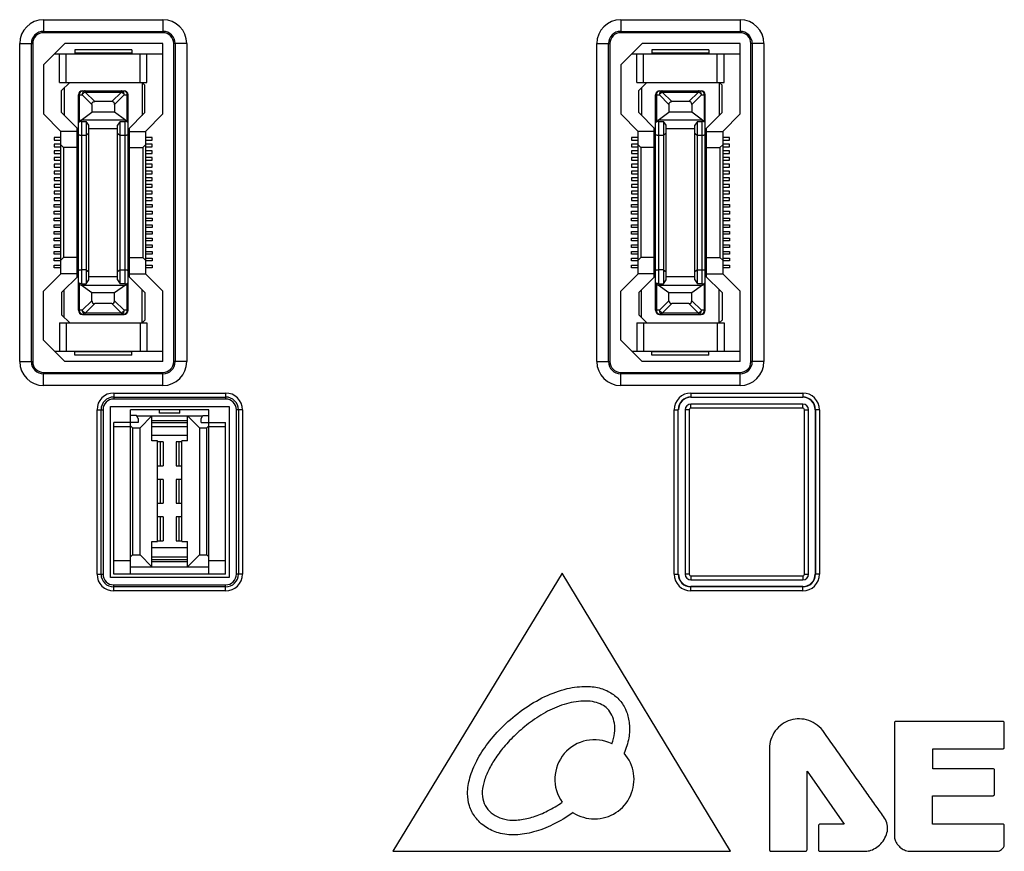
# Model space of a CAD drawing. Header units: millimetres. Extents: x 5740 to 7888, y -1457 to 417.
# Tile 31 of 120: x 6041 to 6114, y -582 to -520. Entities that reach past the tile are written whole.
import ezdxf

# ---------------------------------------------------------------- set-up
doc = ezdxf.new("R2010")
doc.units = ezdxf.units.MM
doc.header["$LTSCALE"] = 23.1
doc.layers.get('0').update_dxf_attribs({"linetype": 'CONTINUOUS'})

msp = doc.modelspace()

# ---------------------------------------------------------------- linework, layer by layer
at = {"color": 0}
for p, q in [((6042.62, -520.387), (6042.62, -521.362)), ((6042.62, -520.387), (6051.52, -520.387)), ((6051.52, -520.387), (6051.52, -521.362)), ((6085.62, -520.387), (6085.62, -521.362)), ((6085.62, -520.387), (6094.52, -520.387)), ((6094.52, -520.387), (6094.52, -521.362)), ((6042.62, -521.257), (6051.52, -521.257)), ((6051.52, -521.362), (6042.62, -521.362)), ((6085.62, -521.257), (6094.52, -521.257)), ((6094.52, -521.362), (6085.62, -521.362)), ((6040.845, -545.862), (6040.845, -522.162)), ((6040.845, -522.162), (6041.82, -522.162)), ((6041.715, -545.862), (6041.715, -522.162)), ((6041.82, -522.162), (6041.82, -545.862)), ((6044.22, -522.162), (6042.62, -523.762)), ((6051.52, -522.162), (6044.22, -522.162)), ((6051.52, -527.412), (6051.52, -522.162)), ((6052.32, -545.862), (6052.32, -522.162)), ((6053.295, -522.162), (6052.32, -522.162)), ((6052.425, -522.162), (6052.425, -545.862)), ((6053.295, -522.162), (6053.295, -545.862)), ((6083.845, -545.862), (6083.845, -522.162)), ((6083.845, -522.162), (6084.82, -522.162)), ((6084.715, -545.862), (6084.715, -522.162)), ((6084.82, -522.162), (6084.82, -545.862)), ((6087.22, -522.162), (6085.62, -523.762)), ((6094.52, -522.162), (6087.22, -522.162)), ((6094.52, -527.412), (6094.52, -522.162)), ((6095.32, -545.862), (6095.32, -522.162)), ((6096.295, -522.162), (6095.32, -522.162)), ((6095.425, -522.162), (6095.425, -545.862)), ((6096.295, -522.162), (6096.295, -545.862)), ((6043.445, -522.937), (6051.52, -522.937)), ((6043.82, -525.062), (6043.82, -522.937)), ((6044.32, -525.062), (6044.32, -522.937)), ((6044.945, -522.637), (6044.945, -522.887)), ((6049.195, -522.637), (6044.945, -522.637)), ((6049.195, -522.887), (6044.945, -522.887)), ((6049.195, -522.637), (6049.195, -522.887)), ((6049.82, -525.062), (6049.82, -522.937)), ((6050.32, -525.062), (6050.32, -522.937)), ((6086.445, -522.937), (6094.52, -522.937)), ((6086.82, -525.062), (6086.82, -522.937)), ((6087.32, -525.062), (6087.32, -522.937)), ((6087.945, -522.637), (6087.945, -522.887)), ((6092.195, -522.637), (6087.945, -522.637)), ((6092.195, -522.887), (6087.945, -522.887)), ((6092.195, -522.637), (6092.195, -522.887)), ((6092.82, -525.062), (6092.82, -522.937)), ((6093.32, -525.062), (6093.32, -522.937)), ((6042.62, -523.762), (6042.62, -527.412)), ((6085.62, -523.762), (6085.62, -527.412)), ((6043.82, -525.062), (6050.32, -525.062)), ((6044.57, -525.062), (6043.97, -525.662)), ((6049.97, -525.062), (6049.97, -527.512)), ((6049.97, -525.062), (6050.17, -525.262)), ((6086.82, -525.062), (6093.32, -525.062)), ((6087.57, -525.062), (6086.97, -525.662)), ((6092.97, -525.062), (6092.97, -527.512)), ((6092.97, -525.062), (6093.17, -525.262)), ((6043.97, -527.312), (6043.97, -525.662)), ((6044.17, -525.462), (6044.17, -527.512)), ((6045.52, -525.687), (6048.62, -525.687)), ((6045.72, -525.775), (6045.72, -525.687)), ((6045.72, -525.775), (6046.432, -526.487)), ((6045.72, -525.775), (6048.42, -525.775)), ((6047.708, -526.487), (6048.42, -525.775)), ((6048.42, -525.687), (6048.42, -525.775)), ((6050.17, -527.312), (6050.17, -525.262)), ((6086.97, -527.312), (6086.97, -525.662)), ((6087.17, -525.462), (6087.17, -527.512)), ((6088.52, -525.687), (6091.62, -525.687)), ((6088.72, -525.775), (6088.72, -525.687)), ((6088.72, -525.775), (6089.432, -526.487)), ((6088.72, -525.775), (6091.42, -525.775)), ((6090.708, -526.487), (6091.42, -525.775)), ((6091.42, -525.687), (6091.42, -525.775)), ((6093.17, -527.312), (6093.17, -525.262)), ((6045.22, -542.037), (6045.22, -525.987)), ((6045.22, -525.987), (6045.508, -525.987)), ((6045.308, -527.899), (6045.308, -525.987)), ((6046.22, -526.7), (6045.508, -525.987)), ((6046.22, -526.7), (6046.22, -527.287)), ((6047.708, -526.487), (6046.432, -526.487)), ((6048.632, -525.987), (6047.92, -526.7)), ((6047.92, -526.7), (6047.92, -527.287)), ((6048.632, -525.987), (6048.92, -525.987)), ((6048.832, -525.987), (6048.832, -527.899)), ((6048.92, -542.037), (6048.92, -525.987)), ((6088.22, -542.037), (6088.22, -525.987)), ((6088.22, -525.987), (6088.508, -525.987)), ((6088.308, -527.899), (6088.308, -525.987)), ((6089.22, -526.7), (6088.508, -525.987)), ((6089.22, -526.7), (6089.22, -527.287)), ((6090.708, -526.487), (6089.432, -526.487)), ((6091.632, -525.987), (6090.92, -526.7)), ((6090.92, -526.7), (6090.92, -527.287)), ((6091.632, -525.987), (6091.92, -525.987)), ((6091.832, -525.987), (6091.832, -527.899)), ((6091.92, -542.037), (6091.92, -525.987)), ((6042.62, -527.412), (6043.92, -528.712)), ((6045.22, -528.562), (6043.97, -527.312)), ((6045.42, -527.862), (6046.22, -527.287)), ((6047.92, -527.287), (6046.22, -527.287)), ((6048.72, -527.862), (6047.92, -527.287)), ((6048.92, -528.562), (6050.17, -527.312)), ((6050.22, -528.712), (6051.52, -527.412)), ((6085.62, -527.412), (6086.92, -528.712)), ((6088.22, -528.562), (6086.97, -527.312)), ((6088.42, -527.862), (6089.22, -527.287)), ((6090.92, -527.287), (6089.22, -527.287)), ((6091.72, -527.862), (6090.92, -527.287)), ((6091.92, -528.562), (6093.17, -527.312)), ((6093.22, -528.712), (6094.52, -527.412)), ((6045.42, -527.862), (6045.308, -527.899)), ((6048.72, -527.862), (6045.42, -527.862)), ((6045.47, -540.064), (6045.47, -527.961)), ((6045.47, -527.961), (6045.8, -527.961)), ((6045.8, -527.961), (6045.8, -540.064)), ((6046, -528.247), (6045.8, -527.961)), ((6048.34, -527.961), (6048.14, -528.247)), ((6048.34, -540.064), (6048.34, -527.961)), ((6048.34, -527.961), (6048.67, -527.961)), ((6048.67, -527.961), (6048.67, -540.064)), ((6048.72, -527.862), (6048.832, -527.899)), ((6088.42, -527.862), (6088.308, -527.899)), ((6091.72, -527.862), (6088.42, -527.862)), ((6088.47, -540.064), (6088.47, -527.961)), ((6088.47, -527.961), (6088.8, -527.961)), ((6088.8, -527.961), (6088.8, -540.064)), ((6089, -528.247), (6088.8, -527.961)), ((6091.34, -527.961), (6091.14, -528.247)), ((6091.34, -540.064), (6091.34, -527.961)), ((6091.34, -527.961), (6091.67, -527.961)), ((6091.67, -527.961), (6091.67, -540.064)), ((6091.72, -527.862), (6091.832, -527.899)), ((6043.92, -539.312), (6043.92, -528.712)), ((6045.12, -528.712), (6043.92, -528.712)), ((6045.12, -539.562), (6045.12, -528.462)), ((6046, -528.843), (6045.8, -529.012)), ((6046, -539.778), (6046, -528.247)), ((6048.14, -528.512), (6046, -528.512)), ((6048.14, -539.778), (6048.14, -528.247)), ((6048.14, -528.843), (6048.34, -529.012)), ((6049.02, -539.562), (6049.02, -528.462)), ((6049.02, -528.712), (6050.22, -528.712)), ((6050.22, -528.712), (6050.22, -539.312)), ((6086.92, -539.312), (6086.92, -528.712)), ((6088.12, -528.712), (6086.92, -528.712)), ((6088.12, -539.562), (6088.12, -528.462)), ((6089, -528.843), (6088.8, -529.012)), ((6089, -539.778), (6089, -528.247)), ((6091.14, -528.512), (6089, -528.512)), ((6091.14, -539.778), (6091.14, -528.247)), ((6091.14, -528.843), (6091.34, -529.012)), ((6092.02, -539.562), (6092.02, -528.462)), ((6092.02, -528.712), (6093.22, -528.712)), ((6093.22, -528.712), (6093.22, -539.312)), ((6043.42, -529.162), (6043.42, -529.362)), ((6043.92, -529.162), (6043.42, -529.162)), ((6043.42, -529.362), (6043.92, -529.362)), ((6045.8, -529.012), (6045.47, -529.012)), ((6048.67, -529.012), (6048.34, -529.012)), ((6050.72, -529.162), (6050.22, -529.162)), ((6050.22, -529.362), (6050.72, -529.362)), ((6050.72, -529.362), (6050.72, -529.162)), ((6086.42, -529.162), (6086.42, -529.362)), ((6086.92, -529.162), (6086.42, -529.162)), ((6086.42, -529.362), (6086.92, -529.362)), ((6088.8, -529.012), (6088.47, -529.012)), ((6091.67, -529.012), (6091.34, -529.012)), ((6093.72, -529.162), (6093.22, -529.162)), ((6093.22, -529.362), (6093.72, -529.362)), ((6093.72, -529.362), (6093.72, -529.162)), ((6043.42, -529.662), (6043.42, -529.862)), ((6043.92, -529.662), (6043.42, -529.662)), ((6043.42, -529.862), (6043.92, -529.862)), ((6043.42, -530.162), (6043.42, -530.362)), ((6043.92, -530.162), (6043.42, -530.162)), ((6043.42, -530.362), (6043.92, -530.362)), ((6044.12, -529.912), (6043.92, -529.712)), ((6044.12, -529.912), (6044.12, -538.112)), ((6045.12, -529.912), (6044.12, -529.912)), ((6049.02, -529.912), (6050.02, -529.912)), ((6050.02, -529.912), (6050.22, -529.712)), ((6050.02, -529.912), (6050.02, -538.112)), ((6050.72, -529.662), (6050.22, -529.662)), ((6050.22, -529.862), (6050.72, -529.862)), ((6050.72, -530.162), (6050.22, -530.162)), ((6050.22, -530.362), (6050.72, -530.362)), ((6050.72, -529.862), (6050.72, -529.662)), ((6050.72, -530.362), (6050.72, -530.162)), ((6086.42, -529.662), (6086.42, -529.862)), ((6086.92, -529.662), (6086.42, -529.662)), ((6086.42, -529.862), (6086.92, -529.862)), ((6086.42, -530.162), (6086.42, -530.362)), ((6086.92, -530.162), (6086.42, -530.162)), ((6086.42, -530.362), (6086.92, -530.362)), ((6087.12, -529.912), (6086.92, -529.712)), ((6087.12, -529.912), (6087.12, -538.112)), ((6088.12, -529.912), (6087.12, -529.912)), ((6092.02, -529.912), (6093.02, -529.912)), ((6093.02, -529.912), (6093.22, -529.712)), ((6093.02, -529.912), (6093.02, -538.112)), ((6093.72, -529.662), (6093.22, -529.662)), ((6093.22, -529.862), (6093.72, -529.862)), ((6093.72, -530.162), (6093.22, -530.162)), ((6093.22, -530.362), (6093.72, -530.362)), ((6093.72, -529.862), (6093.72, -529.662)), ((6093.72, -530.362), (6093.72, -530.162)), ((6043.42, -530.662), (6043.42, -530.862)), ((6043.92, -530.662), (6043.42, -530.662)), ((6043.42, -530.862), (6043.92, -530.862)), ((6050.72, -530.662), (6050.22, -530.662)), ((6050.22, -530.862), (6050.72, -530.862)), ((6050.72, -530.862), (6050.72, -530.662)), ((6086.42, -530.662), (6086.42, -530.862)), ((6086.92, -530.662), (6086.42, -530.662)), ((6086.42, -530.862), (6086.92, -530.862)), ((6093.72, -530.662), (6093.22, -530.662)), ((6093.22, -530.862), (6093.72, -530.862)), ((6093.72, -530.862), (6093.72, -530.662)), ((6043.42, -531.162), (6043.42, -531.362)), ((6043.92, -531.162), (6043.42, -531.162)), ((6043.42, -531.362), (6043.92, -531.362)), ((6043.42, -531.662), (6043.42, -531.862)), ((6043.92, -531.662), (6043.42, -531.662)), ((6050.72, -531.162), (6050.22, -531.162)), ((6050.22, -531.362), (6050.72, -531.362)), ((6050.72, -531.662), (6050.22, -531.662)), ((6050.72, -531.362), (6050.72, -531.162)), ((6050.72, -531.862), (6050.72, -531.662)), ((6086.42, -531.162), (6086.42, -531.362)), ((6086.92, -531.162), (6086.42, -531.162)), ((6086.42, -531.362), (6086.92, -531.362)), ((6086.42, -531.662), (6086.42, -531.862)), ((6086.92, -531.662), (6086.42, -531.662)), ((6093.72, -531.162), (6093.22, -531.162)), ((6093.22, -531.362), (6093.72, -531.362)), ((6093.72, -531.662), (6093.22, -531.662)), ((6093.72, -531.362), (6093.72, -531.162)), ((6093.72, -531.862), (6093.72, -531.662)), ((6043.42, -531.862), (6043.92, -531.862)), ((6043.42, -532.162), (6043.42, -532.362)), ((6043.92, -532.162), (6043.42, -532.162)), ((6043.42, -532.362), (6043.92, -532.362)), ((6050.22, -531.862), (6050.72, -531.862)), ((6050.72, -532.162), (6050.22, -532.162)), ((6050.22, -532.362), (6050.72, -532.362)), ((6050.72, -532.362), (6050.72, -532.162)), ((6086.42, -531.862), (6086.92, -531.862)), ((6086.42, -532.162), (6086.42, -532.362)), ((6086.92, -532.162), (6086.42, -532.162)), ((6086.42, -532.362), (6086.92, -532.362)), ((6093.22, -531.862), (6093.72, -531.862)), ((6093.72, -532.162), (6093.22, -532.162)), ((6093.22, -532.362), (6093.72, -532.362)), ((6093.72, -532.362), (6093.72, -532.162)), ((6043.42, -532.662), (6043.42, -532.862)), ((6043.92, -532.662), (6043.42, -532.662)), ((6043.42, -532.862), (6043.92, -532.862)), ((6043.42, -533.162), (6043.42, -533.362)), ((6043.92, -533.162), (6043.42, -533.162)), ((6050.72, -532.662), (6050.22, -532.662)), ((6050.22, -532.862), (6050.72, -532.862)), ((6050.72, -533.162), (6050.22, -533.162)), ((6050.72, -532.862), (6050.72, -532.662)), ((6050.72, -533.362), (6050.72, -533.162)), ((6086.42, -532.662), (6086.42, -532.862)), ((6086.92, -532.662), (6086.42, -532.662)), ((6086.42, -532.862), (6086.92, -532.862)), ((6086.42, -533.162), (6086.42, -533.362)), ((6086.92, -533.162), (6086.42, -533.162)), ((6093.72, -532.662), (6093.22, -532.662)), ((6093.22, -532.862), (6093.72, -532.862)), ((6093.72, -533.162), (6093.22, -533.162)), ((6093.72, -532.862), (6093.72, -532.662)), ((6093.72, -533.362), (6093.72, -533.162)), ((6043.42, -533.362), (6043.92, -533.362)), ((6043.42, -533.662), (6043.42, -533.862)), ((6043.92, -533.662), (6043.42, -533.662)), ((6043.42, -533.862), (6043.92, -533.862)), ((6050.22, -533.362), (6050.72, -533.362)), ((6050.72, -533.662), (6050.22, -533.662)), ((6050.22, -533.862), (6050.72, -533.862)), ((6050.72, -533.862), (6050.72, -533.662)), ((6086.42, -533.362), (6086.92, -533.362)), ((6086.42, -533.662), (6086.42, -533.862)), ((6086.92, -533.662), (6086.42, -533.662)), ((6086.42, -533.862), (6086.92, -533.862)), ((6093.22, -533.362), (6093.72, -533.362)), ((6093.72, -533.662), (6093.22, -533.662)), ((6093.22, -533.862), (6093.72, -533.862)), ((6093.72, -533.862), (6093.72, -533.662)), ((6043.42, -534.362), (6043.42, -534.162)), ((6043.42, -534.162), (6043.92, -534.162)), ((6043.92, -534.362), (6043.42, -534.362)), ((6043.42, -534.862), (6043.42, -534.662)), ((6043.42, -534.662), (6043.92, -534.662)), ((6050.22, -534.162), (6050.72, -534.162)), ((6050.72, -534.362), (6050.22, -534.362)), ((6050.22, -534.662), (6050.72, -534.662)), ((6050.72, -534.162), (6050.72, -534.362)), ((6050.72, -534.662), (6050.72, -534.862)), ((6086.42, -534.362), (6086.42, -534.162)), ((6086.42, -534.162), (6086.92, -534.162)), ((6086.92, -534.362), (6086.42, -534.362)), ((6086.42, -534.862), (6086.42, -534.662)), ((6086.42, -534.662), (6086.92, -534.662)), ((6093.22, -534.162), (6093.72, -534.162)), ((6093.72, -534.362), (6093.22, -534.362)), ((6093.22, -534.662), (6093.72, -534.662)), ((6093.72, -534.162), (6093.72, -534.362)), ((6093.72, -534.662), (6093.72, -534.862)), ((6043.92, -534.862), (6043.42, -534.862)), ((6043.42, -535.362), (6043.42, -535.162)), ((6043.42, -535.162), (6043.92, -535.162)), ((6043.92, -535.362), (6043.42, -535.362)), ((6050.72, -534.862), (6050.22, -534.862)), ((6050.22, -535.162), (6050.72, -535.162)), ((6050.72, -535.362), (6050.22, -535.362)), ((6050.72, -535.162), (6050.72, -535.362)), ((6086.92, -534.862), (6086.42, -534.862)), ((6086.42, -535.362), (6086.42, -535.162)), ((6086.42, -535.162), (6086.92, -535.162)), ((6086.92, -535.362), (6086.42, -535.362)), ((6093.72, -534.862), (6093.22, -534.862)), ((6093.22, -535.162), (6093.72, -535.162)), ((6093.72, -535.362), (6093.22, -535.362)), ((6093.72, -535.162), (6093.72, -535.362)), ((6043.42, -535.862), (6043.42, -535.662)), ((6043.42, -535.662), (6043.92, -535.662)), ((6043.92, -535.862), (6043.42, -535.862)), ((6043.42, -536.362), (6043.42, -536.162)), ((6043.42, -536.162), (6043.92, -536.162)), ((6050.22, -535.662), (6050.72, -535.662)), ((6050.72, -535.862), (6050.22, -535.862)), ((6050.22, -536.162), (6050.72, -536.162)), ((6050.72, -535.662), (6050.72, -535.862)), ((6050.72, -536.162), (6050.72, -536.362)), ((6086.42, -535.862), (6086.42, -535.662)), ((6086.42, -535.662), (6086.92, -535.662)), ((6086.92, -535.862), (6086.42, -535.862)), ((6086.42, -536.362), (6086.42, -536.162)), ((6086.42, -536.162), (6086.92, -536.162)), ((6093.22, -535.662), (6093.72, -535.662)), ((6093.72, -535.862), (6093.22, -535.862)), ((6093.22, -536.162), (6093.72, -536.162)), ((6093.72, -535.662), (6093.72, -535.862)), ((6093.72, -536.162), (6093.72, -536.362)), ((6043.92, -536.362), (6043.42, -536.362)), ((6043.42, -536.862), (6043.42, -536.662)), ((6043.42, -536.662), (6043.92, -536.662)), ((6043.92, -536.862), (6043.42, -536.862)), ((6050.72, -536.362), (6050.22, -536.362)), ((6050.22, -536.662), (6050.72, -536.662)), ((6050.72, -536.862), (6050.22, -536.862)), ((6050.72, -536.662), (6050.72, -536.862)), ((6086.92, -536.362), (6086.42, -536.362)), ((6086.42, -536.862), (6086.42, -536.662)), ((6086.42, -536.662), (6086.92, -536.662)), ((6086.92, -536.862), (6086.42, -536.862)), ((6093.72, -536.362), (6093.22, -536.362)), ((6093.22, -536.662), (6093.72, -536.662)), ((6093.72, -536.862), (6093.22, -536.862)), ((6093.72, -536.662), (6093.72, -536.862)), ((6043.42, -537.362), (6043.42, -537.162)), ((6043.42, -537.162), (6043.92, -537.162)), ((6043.92, -537.362), (6043.42, -537.362)), ((6043.42, -537.862), (6043.42, -537.662)), ((6043.42, -537.662), (6043.92, -537.662)), ((6050.22, -537.162), (6050.72, -537.162)), ((6050.72, -537.362), (6050.22, -537.362)), ((6050.22, -537.662), (6050.72, -537.662)), ((6050.72, -537.162), (6050.72, -537.362)), ((6050.72, -537.662), (6050.72, -537.862)), ((6086.42, -537.362), (6086.42, -537.162)), ((6086.42, -537.162), (6086.92, -537.162)), ((6086.92, -537.362), (6086.42, -537.362)), ((6086.42, -537.862), (6086.42, -537.662)), ((6086.42, -537.662), (6086.92, -537.662)), ((6093.22, -537.162), (6093.72, -537.162)), ((6093.72, -537.362), (6093.22, -537.362)), ((6093.22, -537.662), (6093.72, -537.662)), ((6093.72, -537.162), (6093.72, -537.362)), ((6093.72, -537.662), (6093.72, -537.862)), ((6043.92, -537.862), (6043.42, -537.862)), ((6043.42, -538.362), (6043.42, -538.162)), ((6043.42, -538.162), (6043.92, -538.162)), ((6043.92, -538.362), (6043.42, -538.362)), ((6044.12, -538.112), (6043.92, -538.312)), ((6045.12, -538.112), (6044.12, -538.112)), ((6049.02, -538.112), (6050.02, -538.112)), ((6050.02, -538.112), (6050.22, -538.312)), ((6050.72, -537.862), (6050.22, -537.862)), ((6050.22, -538.162), (6050.72, -538.162)), ((6050.72, -538.362), (6050.22, -538.362)), ((6050.72, -538.162), (6050.72, -538.362)), ((6086.92, -537.862), (6086.42, -537.862)), ((6086.42, -538.362), (6086.42, -538.162)), ((6086.42, -538.162), (6086.92, -538.162)), ((6086.92, -538.362), (6086.42, -538.362)), ((6087.12, -538.112), (6086.92, -538.312)), ((6088.12, -538.112), (6087.12, -538.112)), ((6092.02, -538.112), (6093.02, -538.112)), ((6093.02, -538.112), (6093.22, -538.312)), ((6093.72, -537.862), (6093.22, -537.862)), ((6093.22, -538.162), (6093.72, -538.162)), ((6093.72, -538.362), (6093.22, -538.362)), ((6093.72, -538.162), (6093.72, -538.362)), ((6043.42, -538.862), (6043.42, -538.662)), ((6043.42, -538.662), (6043.92, -538.662)), ((6043.92, -538.862), (6043.42, -538.862)), ((6045.8, -539.012), (6045.47, -539.012)), ((6045.8, -539.012), (6046, -539.182)), ((6048.34, -539.012), (6048.14, -539.182)), ((6048.34, -539.012), (6048.67, -539.012)), ((6050.22, -538.662), (6050.72, -538.662)), ((6050.72, -538.862), (6050.22, -538.862)), ((6050.72, -538.662), (6050.72, -538.862)), ((6086.42, -538.862), (6086.42, -538.662)), ((6086.42, -538.662), (6086.92, -538.662)), ((6086.92, -538.862), (6086.42, -538.862)), ((6088.8, -539.012), (6088.47, -539.012)), ((6088.8, -539.012), (6089, -539.182)), ((6091.34, -539.012), (6091.14, -539.182)), ((6091.34, -539.012), (6091.67, -539.012)), ((6093.22, -538.662), (6093.72, -538.662)), ((6093.72, -538.862), (6093.22, -538.862)), ((6093.72, -538.662), (6093.72, -538.862)), ((6043.92, -539.312), (6042.62, -540.612)), ((6045.12, -539.312), (6043.92, -539.312)), ((6045.22, -539.462), (6043.97, -540.712)), ((6045.8, -540.064), (6046, -539.778)), ((6046, -539.512), (6048.14, -539.512)), ((6048.14, -539.778), (6048.34, -540.064)), ((6050.17, -540.712), (6048.92, -539.462)), ((6049.02, -539.312), (6050.22, -539.312)), ((6051.52, -540.612), (6050.22, -539.312)), ((6086.92, -539.312), (6085.62, -540.612)), ((6088.12, -539.312), (6086.92, -539.312)), ((6088.22, -539.462), (6086.97, -540.712)), ((6088.8, -540.064), (6089, -539.778)), ((6089, -539.512), (6091.14, -539.512)), ((6091.14, -539.778), (6091.34, -540.064)), ((6093.17, -540.712), (6091.92, -539.462)), ((6092.02, -539.312), (6093.22, -539.312)), ((6094.52, -540.612), (6093.22, -539.312)), ((6042.62, -544.262), (6042.62, -540.612)), ((6044.17, -542.562), (6044.17, -540.512)), ((6045.308, -542.037), (6045.308, -540.126)), ((6045.308, -540.126), (6045.42, -540.162)), ((6046.22, -540.738), (6045.42, -540.162)), ((6045.42, -540.162), (6048.72, -540.162)), ((6045.47, -540.064), (6045.8, -540.064)), ((6048.72, -540.162), (6047.92, -540.738)), ((6048.67, -540.064), (6048.34, -540.064)), ((6048.72, -540.162), (6048.832, -540.126)), ((6048.832, -540.126), (6048.832, -542.037)), ((6049.97, -542.962), (6049.97, -540.512)), ((6051.52, -545.862), (6051.52, -540.612)), ((6085.62, -544.262), (6085.62, -540.612)), ((6087.17, -542.562), (6087.17, -540.512)), ((6088.308, -542.037), (6088.308, -540.126)), ((6088.308, -540.126), (6088.42, -540.162)), ((6089.22, -540.738), (6088.42, -540.162)), ((6088.42, -540.162), (6091.72, -540.162)), ((6088.47, -540.064), (6088.8, -540.064)), ((6091.72, -540.162), (6090.92, -540.738)), ((6091.67, -540.064), (6091.34, -540.064)), ((6091.72, -540.162), (6091.832, -540.126)), ((6091.832, -540.126), (6091.832, -542.037)), ((6092.97, -542.962), (6092.97, -540.512)), ((6094.52, -545.862), (6094.52, -540.612)), ((6043.97, -540.712), (6043.97, -542.362)), ((6045.508, -542.037), (6046.22, -541.325)), ((6046.22, -541.325), (6046.22, -540.738)), ((6047.92, -540.738), (6046.22, -540.738)), ((6047.92, -541.325), (6047.92, -540.738)), ((6047.92, -541.325), (6048.632, -542.037)), ((6050.17, -540.712), (6050.17, -542.762)), ((6086.97, -540.712), (6086.97, -542.362)), ((6088.508, -542.037), (6089.22, -541.325)), ((6089.22, -541.325), (6089.22, -540.738)), ((6090.92, -540.738), (6089.22, -540.738)), ((6090.92, -541.325), (6090.92, -540.738)), ((6090.92, -541.325), (6091.632, -542.037)), ((6093.17, -540.712), (6093.17, -542.762)), ((6045.508, -542.037), (6045.22, -542.037)), ((6046.432, -541.537), (6045.72, -542.25)), ((6047.708, -541.537), (6046.432, -541.537)), ((6048.42, -542.25), (6047.708, -541.537)), ((6048.92, -542.037), (6048.632, -542.037)), ((6088.508, -542.037), (6088.22, -542.037)), ((6089.432, -541.537), (6088.72, -542.25)), ((6090.708, -541.537), (6089.432, -541.537)), ((6091.42, -542.25), (6090.708, -541.537)), ((6091.92, -542.037), (6091.632, -542.037)), ((6044.57, -542.962), (6043.97, -542.362)), ((6045.52, -542.337), (6048.62, -542.337)), ((6045.72, -542.337), (6045.72, -542.25)), ((6048.42, -542.25), (6045.72, -542.25)), ((6048.42, -542.25), (6048.42, -542.337)), ((6049.97, -542.962), (6050.17, -542.762)), ((6087.57, -542.962), (6086.97, -542.362)), ((6088.52, -542.337), (6091.62, -542.337)), ((6088.72, -542.337), (6088.72, -542.25)), ((6091.42, -542.25), (6088.72, -542.25)), ((6091.42, -542.25), (6091.42, -542.337)), ((6092.97, -542.962), (6093.17, -542.762)), ((6043.82, -542.962), (6043.82, -545.087)), ((6043.82, -542.962), (6050.32, -542.962)), ((6044.32, -542.962), (6044.32, -545.087)), ((6049.82, -542.962), (6049.82, -545.087)), ((6050.32, -542.962), (6050.32, -545.087)), ((6086.82, -542.962), (6086.82, -545.087)), ((6086.82, -542.962), (6093.32, -542.962)), ((6087.32, -542.962), (6087.32, -545.087)), ((6092.82, -542.962), (6092.82, -545.087)), ((6093.32, -542.962), (6093.32, -545.087)), ((6042.62, -544.262), (6044.22, -545.862)), ((6085.62, -544.262), (6087.22, -545.862)), ((6043.445, -545.087), (6051.52, -545.087)), ((6044.945, -545.387), (6044.945, -545.137)), ((6049.195, -545.137), (6044.945, -545.137)), ((6049.195, -545.387), (6044.945, -545.387)), ((6049.195, -545.387), (6049.195, -545.137)), ((6086.445, -545.087), (6094.52, -545.087)), ((6087.945, -545.387), (6087.945, -545.137)), ((6092.195, -545.137), (6087.945, -545.137)), ((6092.195, -545.387), (6087.945, -545.387)), ((6092.195, -545.387), (6092.195, -545.137)), ((6040.845, -545.862), (6041.82, -545.862)), ((6051.52, -545.862), (6044.22, -545.862)), ((6053.295, -545.862), (6052.32, -545.862)), ((6083.845, -545.862), (6084.82, -545.862)), ((6094.52, -545.862), (6087.22, -545.862)), ((6096.295, -545.862), (6095.32, -545.862)), ((6042.62, -547.637), (6042.62, -546.662)), ((6042.62, -546.662), (6051.52, -546.662)), ((6051.52, -546.768), (6042.62, -546.768)), ((6051.52, -547.637), (6051.52, -546.662)), ((6085.62, -547.637), (6085.62, -546.662)), ((6085.62, -546.662), (6094.52, -546.662)), ((6094.52, -546.768), (6085.62, -546.768)), ((6094.52, -547.637), (6094.52, -546.662)), ((6051.52, -547.637), (6042.62, -547.637)), ((6094.52, -547.637), (6085.62, -547.637)), ((6047.855, -548.197), (6047.855, -548.647)), ((6047.855, -548.197), (6056.186, -548.197)), ((6047.855, -548.496), (6056.186, -548.496)), ((6056.186, -548.647), (6047.855, -548.647)), ((6056.186, -548.197), (6056.186, -548.647)), ((6090.855, -548.197), (6090.855, -548.516)), ((6090.855, -548.197), (6099.186, -548.197)), ((6090.855, -548.496), (6099.186, -548.496)), ((6099.186, -548.197), (6099.186, -548.516)), ((6046.605, -561.69), (6046.605, -549.447)), ((6046.605, -549.447), (6047.055, -549.447)), ((6046.904, -561.69), (6046.904, -549.447)), ((6047.055, -549.447), (6047.055, -561.69)), ((6047.601, -561.944), (6047.601, -549.193)), ((6047.601, -549.193), (6056.44, -549.193)), ((6049.112, -549.879), (6049.112, -549.447)), ((6051.258, -549.447), (6049.112, -549.447)), ((6051.258, -549.701), (6051.258, -549.447)), ((6052.782, -549.447), (6051.258, -549.447)), ((6052.782, -549.701), (6052.782, -549.447)), ((6054.928, -549.447), (6052.782, -549.447)), ((6054.928, -549.879), (6054.928, -549.447)), ((6056.44, -549.193), (6056.44, -561.944)), ((6056.986, -561.69), (6056.986, -549.447)), ((6057.436, -549.447), (6056.986, -549.447)), ((6057.137, -549.447), (6057.137, -561.69)), ((6057.436, -549.447), (6057.436, -561.69)), ((6089.605, -561.69), (6089.605, -549.447)), ((6089.605, -549.447), (6089.923, -549.447)), ((6089.904, -561.69), (6089.904, -549.447)), ((6090.423, -549.447), (6090.423, -561.69)), ((6090.723, -549.447), (6090.423, -549.447)), ((6090.723, -549.447), (6090.723, -561.69)), ((6090.855, -549.316), (6090.855, -549.016)), ((6099.186, -549.016), (6090.855, -549.016)), ((6099.186, -549.316), (6090.855, -549.316)), ((6099.186, -549.316), (6099.186, -549.016)), ((6099.317, -561.69), (6099.317, -549.447)), ((6099.317, -549.447), (6099.617, -549.447)), ((6099.617, -561.69), (6099.617, -549.447)), ((6100.117, -549.447), (6100.117, -561.69)), ((6100.436, -549.447), (6100.117, -549.447)), ((6100.137, -549.447), (6100.137, -561.69)), ((6100.436, -549.447), (6100.436, -561.69)), ((6049.112, -550.387), (6049.112, -549.879)), ((6049.551, -549.879), (6049.112, -549.879)), ((6049.683, -550.107), (6049.551, -549.879)), ((6049.559, -549.891), (6054.482, -549.891)), ((6049.683, -550.107), (6049.683, -550.387)), ((6050.699, -549.891), (6049.81, -550.78)), ((6050.699, -551.771), (6050.699, -549.891)), ((6052.782, -549.701), (6051.258, -549.701)), ((6053.341, -551.771), (6053.341, -549.891)), ((6054.23, -550.78), (6053.341, -549.891)), ((6054.357, -550.107), (6054.489, -549.879)), ((6054.357, -550.387), (6054.357, -550.107)), ((6054.489, -549.879), (6054.928, -549.879)), ((6054.928, -550.387), (6054.928, -549.879)), ((6047.855, -561.69), (6047.855, -550.387)), ((6049.683, -550.387), (6047.855, -550.387)), ((6049.112, -550.717), (6047.855, -550.717)), ((6049.112, -561.69), (6049.112, -550.387)), ((6049.262, -550.78), (6049.112, -550.63)), ((6049.262, -550.78), (6049.262, -560.255)), ((6049.262, -550.78), (6049.81, -550.78)), ((6049.81, -560.255), (6049.81, -550.78)), ((6050.699, -550.249), (6053.341, -550.249)), ((6050.699, -550.399), (6053.341, -550.399)), ((6053.341, -550.717), (6050.699, -550.717)), ((6054.23, -550.78), (6054.23, -560.255)), ((6054.23, -550.78), (6054.779, -550.78)), ((6054.357, -550.387), (6056.186, -550.387)), ((6054.779, -550.78), (6054.928, -550.63)), ((6054.779, -560.255), (6054.779, -550.78)), ((6054.928, -561.69), (6054.928, -550.387)), ((6056.186, -550.717), (6054.928, -550.717)), ((6056.186, -561.69), (6056.186, -550.387)), ((6050.699, -551.329), (6053.341, -551.329)), ((6051.106, -551.771), (6050.699, -551.771)), ((6051.106, -559.264), (6051.106, -551.771)), ((6051.525, -551.834), (6051.106, -551.834)), ((6051.348, -553.612), (6051.348, -551.834)), ((6051.525, -551.834), (6051.525, -553.612)), ((6052.515, -551.834), (6052.515, -553.612)), ((6052.935, -551.834), (6052.515, -551.834)), ((6052.692, -551.834), (6052.692, -553.612)), ((6052.935, -559.264), (6052.935, -551.771)), ((6053.341, -551.771), (6052.935, -551.771)), ((6051.106, -553.612), (6051.525, -553.612)), ((6052.515, -553.612), (6052.935, -553.612)), ((6051.525, -554.628), (6051.106, -554.628)), ((6051.348, -556.406), (6051.348, -554.628)), ((6051.525, -554.628), (6051.525, -556.406)), ((6052.515, -554.628), (6052.515, -556.406)), ((6052.935, -554.628), (6052.515, -554.628)), ((6052.692, -554.628), (6052.692, -556.406)), ((6051.106, -556.406), (6051.525, -556.406)), ((6052.515, -556.406), (6052.935, -556.406)), ((6051.525, -557.422), (6051.106, -557.422)), ((6051.348, -559.2), (6051.348, -557.422)), ((6051.525, -557.422), (6051.525, -559.2)), ((6052.515, -557.422), (6052.515, -559.2)), ((6052.935, -557.422), (6052.515, -557.422)), ((6052.692, -557.422), (6052.692, -559.2)), ((6050.699, -561.144), (6050.699, -559.264)), ((6050.699, -559.264), (6051.106, -559.264)), ((6050.699, -559.706), (6053.341, -559.706)), ((6051.106, -559.2), (6051.525, -559.2)), ((6052.515, -559.2), (6052.935, -559.2)), ((6052.935, -559.264), (6053.341, -559.264)), ((6053.341, -561.144), (6053.341, -559.264)), ((6049.262, -560.255), (6049.112, -560.404)), ((6049.262, -560.255), (6049.81, -560.255)), ((6049.81, -560.255), (6050.699, -561.144)), ((6053.341, -560.42), (6050.699, -560.42)), ((6053.341, -561.144), (6054.23, -560.255)), ((6054.23, -560.255), (6054.779, -560.255)), ((6054.779, -560.255), (6054.928, -560.404)), ((6049.112, -560.699), (6047.855, -560.699)), ((6049.112, -561.144), (6054.928, -561.144)), ((6053.341, -560.636), (6050.699, -560.636)), ((6053.341, -560.785), (6050.699, -560.785)), ((6056.186, -560.699), (6054.928, -560.699)), ((6046.605, -561.69), (6047.055, -561.69)), ((6056.186, -561.69), (6047.855, -561.69)), ((6057.436, -561.69), (6056.986, -561.69)), ((6081.263, -561.614), (6068.656, -582.337)), ((6093.807, -582.337), (6081.263, -561.614)), ((6089.605, -561.69), (6089.923, -561.69)), ((6090.723, -561.69), (6090.423, -561.69)), ((6090.855, -561.821), (6090.855, -562.121)), ((6090.855, -561.821), (6099.186, -561.821)), ((6099.186, -561.821), (6099.186, -562.121)), ((6099.317, -561.69), (6099.617, -561.69)), ((6100.436, -561.69), (6100.117, -561.69)), ((6056.44, -561.944), (6047.601, -561.944)), ((6047.855, -562.94), (6047.855, -562.49)), ((6047.855, -562.49), (6056.186, -562.49)), ((6056.186, -562.641), (6047.855, -562.641)), ((6056.186, -562.94), (6056.186, -562.49)), ((6090.855, -562.121), (6099.186, -562.121)), ((6090.855, -562.94), (6090.855, -562.621)), ((6099.186, -562.621), (6090.855, -562.621)), ((6099.186, -562.641), (6090.855, -562.641)), ((6099.186, -562.94), (6099.186, -562.621)), ((6056.186, -562.94), (6047.855, -562.94)), ((6099.186, -562.94), (6090.855, -562.94)), ((6106.017, -572.778), (6106.017, -581.205)), ((6114.086, -572.661), (6106.134, -572.661)), ((6114.203, -574.59), (6114.203, -572.778)), ((6096.706, -574.674), (6096.706, -578.028)), ((6108.869, -574.707), (6114.086, -574.707)), ((6108.869, -576.182), (6108.869, -574.707)), ((6099.506, -582.214), (6099.506, -576.362)), ((6099.506, -576.362), (6102.26, -580.323)), ((6113.365, -576.182), (6108.869, -576.182)), ((6113.481, -578.079), (6113.481, -576.299)), ((6096.706, -578.028), (6096.706, -582.214)), ((6108.852, -578.195), (6113.365, -578.195)), ((6108.852, -580.307), (6108.852, -578.195)), ((6100.353, -580.44), (6100.353, -582.214)), ((6102.26, -580.323), (6100.47, -580.323)), ((6114.086, -580.307), (6108.852, -580.307)), ((6114.203, -581.893), (6114.203, -580.425)), ((6068.656, -582.337), (6093.807, -582.337)), ((6096.823, -582.331), (6099.389, -582.331)), ((6100.47, -582.331), (6103.868, -582.331)), ((6107.229, -582.337), (6113.678, -582.337))]:
    msp.add_line(p, q, dxfattribs=at)
for centre, radius, start, end in [((6042.62, -522.162), 1.775, 90, 180), ((6051.52, -522.162), 1.775, 0, 90), ((6085.62, -522.162), 1.775, 90, 180), ((6094.52, -522.162), 1.775, 0, 90), ((6042.62, -522.162), 0.905, 90, 180), ((6042.62, -522.162), 0.8, 90, 180), ((6051.52, -522.162), 0.905, 0, 90), ((6051.52, -522.162), 0.8, 0, 90), ((6085.62, -522.162), 0.905, 90, 180), ((6085.62, -522.162), 0.8, 90, 180), ((6094.52, -522.162), 0.905, 0, 90), ((6094.52, -522.162), 0.8, 0, 90), ((6045.52, -525.987), 0.3, 90, 180), ((6048.62, -525.987), 0.3, 0, 90), ((6088.52, -525.987), 0.3, 90, 180), ((6091.62, -525.987), 0.3, 0, 90), ((6045.52, -542.037), 0.3, 180, 270), ((6048.62, -542.037), 0.3, 270, 0), ((6088.52, -542.037), 0.3, 180, 270), ((6091.62, -542.037), 0.3, 270, 0), ((6042.62, -545.862), 1.775, 180, 270), ((6042.62, -545.862), 0.905, 180, 270), ((6042.62, -545.862), 0.8, 180, 270), ((6051.52, -545.862), 1.775, 270, 0), ((6051.52, -545.862), 0.905, 270, 0), ((6051.52, -545.862), 0.8, 270, 0), ((6085.62, -545.862), 1.775, 180, 270), ((6085.62, -545.862), 0.905, 180, 270), ((6085.62, -545.862), 0.8, 180, 270), ((6094.52, -545.862), 1.775, 270, 0), ((6094.52, -545.862), 0.905, 270, 0), ((6094.52, -545.862), 0.8, 270, 0), ((6047.855, -549.447), 1.25, 90, 180), ((6047.855, -549.447), 0.951, 90, 180), ((6047.855, -549.447), 0.8, 90, 180), ((6056.186, -549.447), 1.25, 0, 90), ((6056.186, -549.447), 0.951, 0, 90), ((6056.186, -549.447), 0.8, 0, 90), ((6090.855, -549.447), 1.25, 90, 180), ((6090.855, -549.447), 0.951, 90, 180), ((6090.855, -549.447), 0.931, 90, 180), ((6099.186, -549.447), 1.25, 0, 90), ((6099.186, -549.447), 0.951, 0, 90), ((6099.186, -549.447), 0.931, 0, 90), ((6090.855, -549.447), 0.431, 90, 180), ((6090.855, -549.447), 0.131, 90, 180), ((6099.186, -549.447), 0.431, 0, 90), ((6099.186, -549.447), 0.131, 0, 90), ((6047.855, -561.69), 1.25, 180, 270), ((6047.855, -561.69), 0.951, 180, 270), ((6047.855, -561.69), 0.8, 180, 270), ((6056.186, -561.69), 1.25, 270, 0), ((6056.186, -561.69), 0.951, 270, 0), ((6056.186, -561.69), 0.8, 270, 0), ((6090.855, -561.69), 1.25, 180, 270), ((6090.855, -561.69), 0.951, 180, 270), ((6090.855, -561.69), 0.931, 180, 270), ((6090.855, -561.69), 0.431, 180, 270), ((6090.855, -561.69), 0.131, 180, 270), ((6099.186, -561.69), 1.25, 270, 0), ((6099.186, -561.69), 0.951, 270, 0), ((6099.186, -561.69), 0.931, 270, 0), ((6099.186, -561.69), 0.431, 270, 0), ((6099.186, -561.69), 0.131, 270, 0), ((6083.663, -576.972), 2.946, 63.56291, 215.52271), ((6083.669, -576.979), 2.946, 269.95391, 41.39717), ((6113.365, -576.298), 0.116, 359.97239, 90.02761), ((6083.668, -576.986), 2.939, 237.28416, 269.97615)]:
    msp.add_arc(centre, radius, start, end, dxfattribs=at)
for centre, major_axis, ratio, start_param, end_param in [((6047.496, -526.912), (-0.367, -0.367), 0.57735, 2.617994, 3.665191), ((6090.496, -526.912), (-0.367, -0.367), 0.57735, 2.617994, 3.665191), ((6045.52, -540.057), (0.3, 0), 0.325, 3.141593, 3.926991), ((6048.67, -539.945), (0.25, 0), 0.476799, -1.570796, 0), ((6048.62, -540.057), (0.3, 0), 0.325, -0.785398, 0), ((6088.52, -540.057), (0.3, 0), 0.325, 3.141593, 3.926991), ((6091.67, -539.945), (0.25, 0), 0.476799, -1.570796, 0), ((6091.62, -540.057), (0.3, 0), 0.325, -0.785398, 0), ((6046.644, -541.113), (0.367, 0.367), 0.57735, -3.665191, -2.617994), ((6047.496, -541.113), (0.367, -0.367), 0.57735, -0.523599, 0.523599), ((6089.644, -541.113), (0.367, 0.367), 0.57735, -3.665191, -2.617994), ((6090.496, -541.113), (0.367, -0.367), 0.57735, -0.523599, 0.523599)]:
    msp.add_ellipse(centre, major_axis=major_axis, ratio=ratio, start_param=start_param, end_param=end_param, dxfattribs=at)
for points, knots in [([(6045.308, -525.987), (6045.308, -525.949), (6045.318, -525.874), (6045.363, -525.776), (6045.432, -525.706), (6045.492, -525.687), (6045.52, -525.687)], [0, 0, 0, 0, 0.288005, 0.555334, 0.790507, 1, 1, 1, 1]), ([(6045.72, -525.687), (6045.692, -525.687), (6045.632, -525.706), (6045.563, -525.776), (6045.518, -525.874), (6045.508, -525.949), (6045.508, -525.987)], [0, 0, 0, 0, 0.209435, 0.444528, 0.711844, 1, 1, 1, 1]), ([(6048.632, -525.987), (6048.632, -525.949), (6048.622, -525.874), (6048.578, -525.776), (6048.509, -525.706), (6048.448, -525.687), (6048.42, -525.687)], [0, 0, 0, 0, 0.288158, 0.555474, 0.790566, 1, 1, 1, 1]), ([(6048.62, -525.687), (6048.648, -525.687), (6048.709, -525.706), (6048.778, -525.776), (6048.822, -525.874), (6048.832, -525.949), (6048.832, -525.987)], [0, 0, 0, 0, 0.209493, 0.444666, 0.711995, 1, 1, 1, 1]), ([(6088.308, -525.987), (6088.308, -525.949), (6088.318, -525.874), (6088.363, -525.776), (6088.432, -525.706), (6088.492, -525.687), (6088.52, -525.687)], [0, 0, 0, 0, 0.288005, 0.555334, 0.790507, 1, 1, 1, 1]), ([(6088.72, -525.687), (6088.692, -525.687), (6088.632, -525.706), (6088.563, -525.776), (6088.518, -525.874), (6088.508, -525.949), (6088.508, -525.987)], [0, 0, 0, 0, 0.209435, 0.444528, 0.711844, 1, 1, 1, 1]), ([(6091.632, -525.987), (6091.632, -525.949), (6091.622, -525.874), (6091.578, -525.776), (6091.509, -525.706), (6091.448, -525.687), (6091.42, -525.687)], [0, 0, 0, 0, 0.288158, 0.555474, 0.790566, 1, 1, 1, 1]), ([(6091.62, -525.687), (6091.648, -525.687), (6091.709, -525.706), (6091.778, -525.776), (6091.822, -525.874), (6091.832, -525.949), (6091.832, -525.987)], [0, 0, 0, 0, 0.209493, 0.444666, 0.711995, 1, 1, 1, 1]), ([(6046.22, -526.7), (6046.22, -526.671), (6046.227, -526.615), (6046.272, -526.539), (6046.347, -526.495), (6046.404, -526.487), (6046.432, -526.487)], [0, 0, 0, 0, 0.250372, 0.500015, 0.749649, 1, 1, 1, 1]), ([(6089.22, -526.7), (6089.22, -526.671), (6089.227, -526.615), (6089.272, -526.539), (6089.347, -526.495), (6089.404, -526.487), (6089.432, -526.487)], [0, 0, 0, 0, 0.250372, 0.500015, 0.749649, 1, 1, 1, 1]), ([(6045.308, -527.899), (6045.295, -527.903), (6045.272, -527.912), (6045.244, -527.928), (6045.225, -527.946), (6045.22, -527.961), (6045.22, -527.968)], [0, 0, 0, 0, 0.344848, 0.620934, 0.832324, 1, 1, 1, 1]), ([(6045.47, -527.961), (6045.431, -527.961), (6045.364, -527.968), (6045.29, -527.994), (6045.252, -528.021), (6045.229, -528.044), (6045.22, -528.067), (6045.22, -528.08)], [0, 0, 0, 0, 0.392234, 0.673048, 0.776741, 0.862457, 1, 1, 1, 1]), ([(6048.92, -528.08), (6048.92, -528.067), (6048.911, -528.044), (6048.889, -528.021), (6048.85, -527.994), (6048.776, -527.968), (6048.709, -527.961), (6048.67, -527.961)], [0, 0, 0, 0, 0.137543, 0.223258, 0.32695, 0.607763, 1, 1, 1, 1]), ([(6048.92, -527.968), (6048.92, -527.961), (6048.915, -527.946), (6048.896, -527.928), (6048.868, -527.912), (6048.845, -527.903), (6048.832, -527.899)], [0, 0, 0, 0, 0.167676, 0.379066, 0.655152, 1, 1, 1, 1]), ([(6088.308, -527.899), (6088.295, -527.903), (6088.272, -527.912), (6088.244, -527.928), (6088.225, -527.946), (6088.22, -527.961), (6088.22, -527.968)], [0, 0, 0, 0, 0.344848, 0.620934, 0.832324, 1, 1, 1, 1]), ([(6088.47, -527.961), (6088.431, -527.961), (6088.364, -527.968), (6088.29, -527.994), (6088.252, -528.021), (6088.229, -528.044), (6088.22, -528.067), (6088.22, -528.08)], [0, 0, 0, 0, 0.392234, 0.673048, 0.776741, 0.862457, 1, 1, 1, 1]), ([(6091.92, -528.08), (6091.92, -528.067), (6091.911, -528.044), (6091.889, -528.021), (6091.85, -527.994), (6091.776, -527.968), (6091.709, -527.961), (6091.67, -527.961)], [0, 0, 0, 0, 0.137543, 0.223258, 0.32695, 0.607763, 1, 1, 1, 1]), ([(6091.92, -527.968), (6091.92, -527.961), (6091.915, -527.946), (6091.896, -527.928), (6091.868, -527.912), (6091.845, -527.903), (6091.832, -527.899)], [0, 0, 0, 0, 0.167676, 0.379066, 0.655152, 1, 1, 1, 1]), ([(6045.47, -529.012), (6045.438, -529.012), (6045.39, -529.01), (6045.331, -529.001), (6045.294, -528.992), (6045.263, -528.982), (6045.236, -528.969), (6045.22, -528.953), (6045.22, -528.942)], [0, 0, 0, 0, 0.360155, 0.522743, 0.665942, 0.785869, 0.880409, 1, 1, 1, 1]), ([(6048.92, -528.942), (6048.92, -528.953), (6048.904, -528.969), (6048.878, -528.982), (6048.847, -528.992), (6048.809, -529.001), (6048.75, -529.01), (6048.703, -529.012), (6048.67, -529.012)], [0, 0, 0, 0, 0.11959, 0.21413, 0.334058, 0.477257, 0.639846, 1, 1, 1, 1]), ([(6088.47, -529.012), (6088.438, -529.012), (6088.39, -529.01), (6088.331, -529.001), (6088.294, -528.992), (6088.263, -528.982), (6088.236, -528.969), (6088.22, -528.953), (6088.22, -528.942)], [0, 0, 0, 0, 0.360155, 0.522743, 0.665942, 0.785869, 0.880409, 1, 1, 1, 1]), ([(6091.92, -528.942), (6091.92, -528.953), (6091.904, -528.969), (6091.878, -528.982), (6091.847, -528.992), (6091.809, -529.001), (6091.75, -529.01), (6091.703, -529.012), (6091.67, -529.012)], [0, 0, 0, 0, 0.11959, 0.21413, 0.334058, 0.477257, 0.639846, 1, 1, 1, 1]), ([(6045.22, -539.083), (6045.22, -539.072), (6045.236, -539.056), (6045.263, -539.043), (6045.294, -539.032), (6045.331, -539.024), (6045.39, -539.015), (6045.438, -539.012), (6045.47, -539.012)], [0, 0, 0, 0, 0.11959, 0.21413, 0.334058, 0.477257, 0.639846, 1, 1, 1, 1]), ([(6048.67, -539.012), (6048.703, -539.012), (6048.75, -539.015), (6048.809, -539.024), (6048.847, -539.032), (6048.878, -539.043), (6048.904, -539.056), (6048.92, -539.072), (6048.92, -539.083)], [0, 0, 0, 0, 0.360155, 0.522743, 0.665942, 0.785869, 0.880409, 1, 1, 1, 1]), ([(6088.22, -539.083), (6088.22, -539.072), (6088.236, -539.056), (6088.263, -539.043), (6088.294, -539.032), (6088.331, -539.024), (6088.39, -539.015), (6088.438, -539.012), (6088.47, -539.012)], [0, 0, 0, 0, 0.11959, 0.21413, 0.334058, 0.477257, 0.639846, 1, 1, 1, 1]), ([(6091.67, -539.012), (6091.703, -539.012), (6091.75, -539.015), (6091.809, -539.024), (6091.847, -539.032), (6091.878, -539.043), (6091.904, -539.056), (6091.92, -539.072), (6091.92, -539.083)], [0, 0, 0, 0, 0.360155, 0.522743, 0.665942, 0.785869, 0.880409, 1, 1, 1, 1]), ([(6045.47, -540.064), (6045.431, -540.064), (6045.364, -540.057), (6045.291, -540.031), (6045.252, -540.004), (6045.229, -539.981), (6045.22, -539.958), (6045.22, -539.945)], [0, 0, 0, 0, 0.391531, 0.672575, 0.776441, 0.862293, 1, 1, 1, 1]), ([(6088.47, -540.064), (6088.431, -540.064), (6088.364, -540.057), (6088.291, -540.031), (6088.252, -540.004), (6088.229, -539.981), (6088.22, -539.958), (6088.22, -539.945)], [0, 0, 0, 0, 0.391531, 0.672575, 0.776441, 0.862293, 1, 1, 1, 1]), ([(6045.52, -542.337), (6045.492, -542.337), (6045.432, -542.319), (6045.363, -542.249), (6045.318, -542.151), (6045.308, -542.076), (6045.308, -542.037)], [0, 0, 0, 0, 0.209493, 0.444666, 0.711995, 1, 1, 1, 1]), ([(6045.508, -542.037), (6045.508, -542.076), (6045.518, -542.151), (6045.563, -542.249), (6045.632, -542.319), (6045.692, -542.337), (6045.72, -542.337)], [0, 0, 0, 0, 0.288158, 0.555474, 0.790566, 1, 1, 1, 1]), ([(6048.42, -542.337), (6048.448, -542.337), (6048.509, -542.319), (6048.578, -542.249), (6048.622, -542.151), (6048.632, -542.076), (6048.632, -542.037)], [0, 0, 0, 0, 0.209493, 0.444666, 0.711995, 1, 1, 1, 1]), ([(6048.832, -542.037), (6048.832, -542.076), (6048.822, -542.151), (6048.778, -542.249), (6048.709, -542.319), (6048.648, -542.337), (6048.62, -542.337)], [0, 0, 0, 0, 0.287992, 0.555325, 0.790504, 1, 1, 1, 1]), ([(6088.52, -542.337), (6088.492, -542.337), (6088.432, -542.319), (6088.363, -542.249), (6088.318, -542.151), (6088.308, -542.076), (6088.308, -542.037)], [0, 0, 0, 0, 0.209493, 0.444666, 0.711995, 1, 1, 1, 1]), ([(6088.508, -542.037), (6088.508, -542.076), (6088.518, -542.151), (6088.563, -542.249), (6088.632, -542.319), (6088.692, -542.337), (6088.72, -542.337)], [0, 0, 0, 0, 0.288158, 0.555474, 0.790566, 1, 1, 1, 1]), ([(6091.42, -542.337), (6091.448, -542.337), (6091.509, -542.319), (6091.578, -542.249), (6091.622, -542.151), (6091.632, -542.076), (6091.632, -542.037)], [0, 0, 0, 0, 0.209493, 0.444666, 0.711995, 1, 1, 1, 1]), ([(6091.832, -542.037), (6091.832, -542.076), (6091.822, -542.151), (6091.778, -542.249), (6091.709, -542.319), (6091.648, -542.337), (6091.62, -542.337)], [0, 0, 0, 0, 0.287992, 0.555325, 0.790504, 1, 1, 1, 1]), ([(6074.212, -578.039), (6074.216, -577.642), (6074.354, -576.786), (6074.881, -575.523), (6075.729, -574.222), (6076.885, -572.937), (6078.307, -571.742), (6079.905, -570.778), (6081.529, -570.182), (6082.615, -570.046), (6083.109, -570.05)], [0, 0, 0, 0, 0.092457, 0.199084, 0.316582, 0.452596, 0.600144, 0.747705, 0.885021, 1, 1, 1, 1]), ([(6083.109, -570.05), (6083.46, -570.055), (6084.125, -570.147), (6085.002, -570.545), (6085.667, -571.155), (6086.103, -571.941), (6086.313, -572.875), (6086.26, -573.942), (6086.035, -574.664), (6085.879, -575.03)], [0, 0, 0, 0, 0.152979, 0.288198, 0.414048, 0.539313, 0.674125, 0.826351, 1, 1, 1, 1]), ([(6083.021, -571.146), (6082.538, -571.146), (6081.547, -571.295), (6080.157, -571.869), (6078.9, -572.675), (6077.82, -573.587), (6076.929, -574.514), (6076.243, -575.438), (6075.729, -576.333), (6075.396, -577.2), (6075.261, -578.027), (6075.41, -578.777), (6075.812, -579.382), (6076.433, -579.808), (6077.145, -580.013), (6077.64, -580.023), (6077.861, -580.009)], [0, 0, 0, 0, 0.098526, 0.201478, 0.304561, 0.401941, 0.489149, 0.566412, 0.635947, 0.699153, 0.755144, 0.804486, 0.851228, 0.899617, 0.955085, 1, 1, 1, 1]), ([(6084.644, -571.721), (6084.521, -571.599), (6084.214, -571.384), (6083.655, -571.19), (6083.239, -571.145), (6083.021, -571.146)], [0, 0, 0, 0, 0.294633, 0.627413, 1, 1, 1, 1]), ([(6084.974, -574.334), (6085.065, -574.075), (6085.198, -573.569), (6085.187, -572.827), (6085.005, -572.199), (6084.776, -571.855), (6084.644, -571.721)], [0, 0, 0, 0, 0.29809, 0.5622, 0.79508, 1, 1, 1, 1]), ([(6100.785, -573.494), (6100.641, -573.285), (6100.299, -572.917), (6099.656, -572.561), (6098.956, -572.434), (6098.26, -572.537), (6097.618, -572.842), (6097.102, -573.347), (6096.784, -573.983), (6096.706, -574.448), (6096.706, -574.674)], [0, 0, 0, 0, 0.134584, 0.261242, 0.383674, 0.504914, 0.628731, 0.754496, 0.880329, 1, 1, 1, 1]), ([(6106.134, -572.661), (6106.114, -572.661), (6106.073, -572.672), (6106.029, -572.717), (6106.017, -572.758), (6106.017, -572.778)], [0, 0, 0, 0, 0.329744, 0.667938, 1, 1, 1, 1]), ([(6114.203, -572.778), (6114.203, -572.758), (6114.191, -572.717), (6114.147, -572.672), (6114.106, -572.661), (6114.086, -572.661)], [0, 0, 0, 0, 0.33283, 0.669562, 1, 1, 1, 1]), ([(6103.177, -576.885), (6102.907, -576.504), (6102.372, -575.746), (6101.57, -574.619), (6101.044, -573.869), (6100.785, -573.494)], [0, 0, 0, 0, 0.337339, 0.670759, 1, 1, 1, 1]), ([(6114.086, -574.707), (6114.106, -574.707), (6114.147, -574.695), (6114.191, -574.651), (6114.203, -574.61), (6114.203, -574.59)], [0, 0, 0, 0, 0.329562, 0.66891, 1, 1, 1, 1]), ([(6105.208, -579.754), (6104.996, -579.447), (6104.546, -578.831), (6103.874, -577.871), (6103.413, -577.219), (6103.177, -576.885)], [0, 0, 0, 0, 0.318156, 0.651349, 1, 1, 1, 1]), ([(6082.08, -579.458), (6081.601, -579.793), (6080.655, -580.361), (6079.2, -580.931), (6077.814, -581.168), (6076.566, -581.046), (6075.52, -580.574), (6074.76, -579.857), (6074.311, -578.972), (6074.212, -578.344), (6074.212, -578.039)], [0, 0, 0, 0, 0.176643, 0.33194, 0.469987, 0.598507, 0.704809, 0.811342, 0.90765, 1, 1, 1, 1]), ([(6077.861, -580.009), (6077.945, -580.004), (6078.371, -579.965), (6079.164, -579.784), (6080.225, -579.333), (6080.916, -578.919), (6081.265, -578.684)], [0, 0, 0, 0, 0.067873, 0.34672, 0.6578, 1, 1, 1, 1]), ([(6113.365, -578.195), (6113.384, -578.195), (6113.425, -578.184), (6113.47, -578.14), (6113.481, -578.099), (6113.481, -578.079)], [0, 0, 0, 0, 0.330909, 0.667144, 1, 1, 1, 1]), ([(6103.868, -582.331), (6104.004, -582.331), (6104.3, -582.273), (6104.719, -582.046), (6105.102, -581.689), (6105.394, -581.237), (6105.538, -580.723), (6105.466, -580.203), (6105.308, -579.897), (6105.208, -579.754)], [0, 0, 0, 0, 0.116395, 0.253434, 0.403496, 0.560862, 0.709768, 0.850891, 1, 1, 1, 1]), ([(6100.47, -580.323), (6100.45, -580.323), (6100.409, -580.335), (6100.364, -580.379), (6100.353, -580.42), (6100.353, -580.44)], [0, 0, 0, 0, 0.334804, 0.669591, 1, 1, 1, 1]), ([(6114.203, -580.425), (6114.203, -580.405), (6114.191, -580.363), (6114.147, -580.319), (6114.106, -580.307), (6114.086, -580.307)], [0, 0, 0, 0, 0.33212, 0.671861, 1, 1, 1, 1]), ([(6106.017, -581.205), (6106.017, -581.309), (6106.058, -581.528), (6106.226, -581.836), (6106.494, -582.107), (6106.841, -582.29), (6107.102, -582.336), (6107.229, -582.337)], [0, 0, 0, 0, 0.170396, 0.360751, 0.571501, 0.789767, 1, 1, 1, 1]), ([(6096.706, -582.214), (6096.706, -582.234), (6096.717, -582.275), (6096.762, -582.32), (6096.803, -582.331), (6096.823, -582.331)], [0, 0, 0, 0, 0.334142, 0.66924, 1, 1, 1, 1]), ([(6099.389, -582.331), (6099.409, -582.331), (6099.45, -582.32), (6099.495, -582.275), (6099.506, -582.234), (6099.506, -582.214)], [0, 0, 0, 0, 0.330068, 0.667687, 1, 1, 1, 1]), ([(6100.353, -582.214), (6100.353, -582.234), (6100.364, -582.275), (6100.409, -582.32), (6100.45, -582.331), (6100.47, -582.331)], [0, 0, 0, 0, 0.332304, 0.666073, 1, 1, 1, 1]), ([(6113.678, -582.337), (6113.739, -582.336), (6113.853, -582.307), (6113.991, -582.22), (6114.096, -582.119), (6114.171, -582.012), (6114.201, -581.932), (6114.203, -581.893)], [0, 0, 0, 0, 0.247177, 0.467193, 0.663258, 0.839969, 1, 1, 1, 1])]:
    msp.add_open_spline(points, degree=3, knots=knots, dxfattribs=at)
for points in [[(6045.508, -525.987), (6045.531, -525.942), (6045.593, -525.86), (6045.675, -525.798), (6045.72, -525.775)], [(6048.42, -525.775), (6048.465, -525.798), (6048.548, -525.86), (6048.61, -525.942), (6048.632, -525.987)], [(6088.508, -525.987), (6088.531, -525.942), (6088.593, -525.86), (6088.675, -525.798), (6088.72, -525.775)], [(6091.42, -525.775), (6091.465, -525.798), (6091.548, -525.86), (6091.61, -525.942), (6091.632, -525.987)], [(6045.72, -542.25), (6045.675, -542.227), (6045.593, -542.165), (6045.531, -542.083), (6045.508, -542.037)], [(6048.632, -542.037), (6048.61, -542.083), (6048.548, -542.165), (6048.465, -542.227), (6048.42, -542.25)], [(6088.72, -542.25), (6088.675, -542.227), (6088.593, -542.165), (6088.531, -542.083), (6088.508, -542.037)], [(6091.632, -542.037), (6091.61, -542.083), (6091.548, -542.165), (6091.465, -542.227), (6091.42, -542.25)]]:
    msp.add_open_spline(points, degree=3, dxfattribs=at)

doc.saveas('drawing.dxf')
